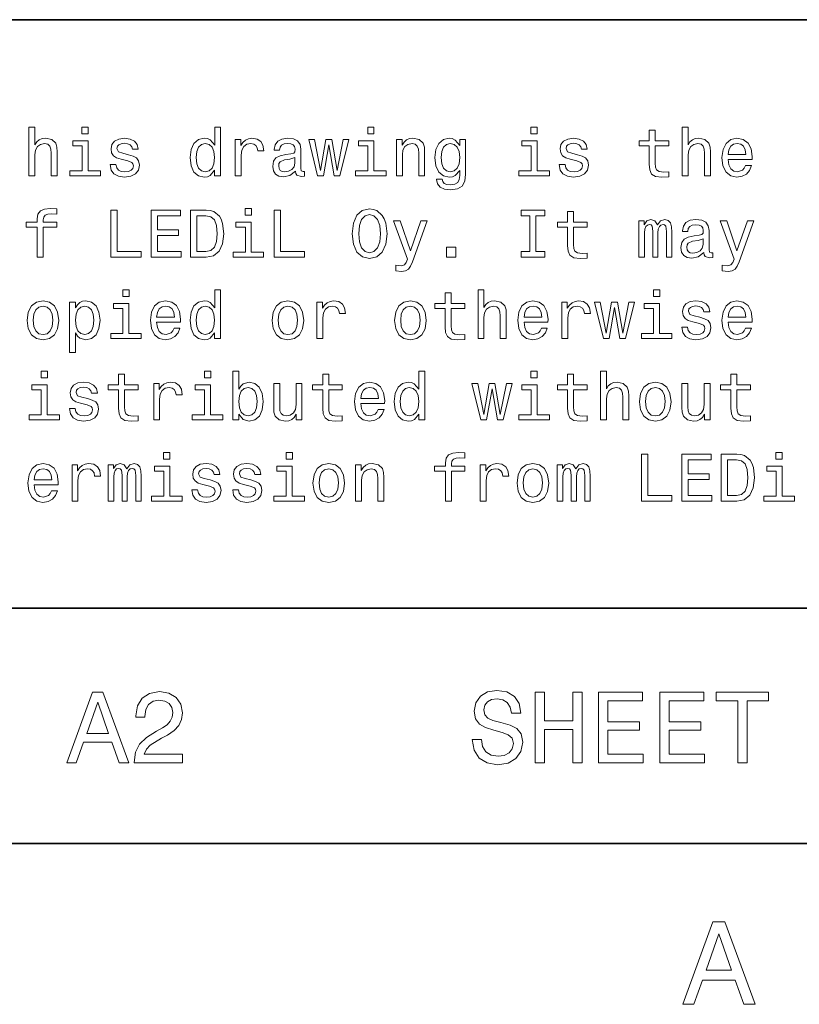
# Model space of a CAD drawing. Extents: x 0 to 594, y 0 to 420.
# Tile 28 of 33: x 527 to 560, y 3 to 45. Entities that reach past the tile are written whole.
import ezdxf

# ---------------------------------------------------------------- set-up
doc = ezdxf.new("R2010")
doc.units = 0

msp = doc.modelspace()

# ---------------------------------------------------------------- linework, layer by layer
at = {"color": 7, "lineweight": 35}
for p, q in [((394, 45), (584, 45)), ((394, 20), (584, 20)), ((10, 10), (584, 10)), ((394, 10), (584, 10))]:
    msp.add_line(p, q, dxfattribs=at)
at = {"color": 7, "lineweight": 13}
for points in [[(527.380371, 38.363113), (527.633972, 38.363113), (527.633972, 39.256485), (527.659912, 39.461098), (527.74353, 39.61095), (527.873169, 39.703171), (528.046082, 39.737755), (528.184448, 39.708935), (528.270874, 39.631126), (528.314087, 39.501442), (528.328552, 39.328529), (528.328552, 38.363113), (528.582153, 38.363113), (528.582153, 39.380405), (528.570618, 39.585014), (528.518738, 39.755043), (528.348694, 39.910664), (528.083557, 39.96542), (527.939453, 39.945248), (527.815552, 39.890491), (527.711792, 39.804035), (527.633972, 39.685879), (527.633972, 40.432278), (527.380371, 40.432278)], [(529.899109, 40.432278), (529.631104, 40.432278), (529.631104, 40.144093), (529.899109, 40.144093)], [(535.270874, 38.602306), (535.270874, 38.363113), (535.524475, 38.363113), (535.524475, 40.432278), (535.273743, 40.432278), (535.273743, 39.674351), (535.080688, 39.893372), (534.962524, 39.945248), (534.827087, 39.96542), (534.582153, 39.907784), (534.391907, 39.746399), (534.268005, 39.487034), (534.224792, 39.138329), (534.268005, 38.789627), (534.391907, 38.527378), (534.582153, 38.363113), (534.827087, 38.308357), (534.962524, 38.328533), (535.083557, 38.380405)], [(542.043213, 40.432278), (541.775208, 40.432278), (541.775208, 40.144093), (542.043213, 40.144093)], [(548.982727, 40.432278), (548.714722, 40.432278), (548.714722, 40.144093), (548.982727, 40.144093)], [(553.74353, 39.642651), (553.74353, 38.867435), (553.760803, 38.616714), (553.841492, 38.443806), (554.002869, 38.342941), (554.276672, 38.308357), (554.576355, 38.322769), (554.576355, 38.541786), (554.357361, 38.524498), (554.158508, 38.54755), (554.05188, 38.619598), (554.005737, 38.740635), (553.997131, 38.910664), (553.997131, 39.642651), (554.576355, 39.642651), (554.576355, 39.858791), (553.997131, 39.858791), (553.997131, 40.311241), (553.74353, 40.311241), (553.74353, 39.858791), (553.305481, 39.858791), (553.305481, 39.642651)], [(555.138306, 38.363113), (555.391907, 38.363113), (555.391907, 39.256485), (555.417847, 39.461098), (555.501465, 39.61095), (555.631104, 39.703171), (555.804016, 39.737755), (555.942383, 39.708935), (556.028809, 39.631126), (556.072021, 39.501442), (556.086426, 39.328529), (556.086426, 38.363113), (556.340027, 38.363113), (556.340027, 39.380405), (556.328552, 39.585014), (556.276672, 39.755043), (556.106628, 39.910664), (555.841492, 39.96542), (555.697388, 39.945248), (555.573486, 39.890491), (555.469727, 39.804035), (555.391907, 39.685879), (555.391907, 40.432278), (555.138306, 40.432278)], [(529.890503, 38.57637), (529.890503, 39.858791), (529.239197, 39.858791), (529.239197, 39.642651), (529.636902, 39.642651), (529.636902, 38.57637), (529.118164, 38.57637), (529.118164, 38.363113), (530.414978, 38.363113), (530.414978, 38.57637)], [(531.608032, 39.265129), (531.363098, 39.322769), (531.18158, 39.38905), (531.121033, 39.524498), (531.138306, 39.619598), (531.198853, 39.688763), (531.296814, 39.731991), (531.438049, 39.749279), (531.573486, 39.731991), (531.680115, 39.680115), (531.749268, 39.602306), (531.778076, 39.498562), (532.02594, 39.498562), (532.02594, 39.504322), (531.982727, 39.691643), (531.864563, 39.838619), (531.680115, 39.930836), (531.438049, 39.96542), (531.193054, 39.930836), (531.014404, 39.835735), (530.902039, 39.694527), (530.867432, 39.51585), (530.893372, 39.342941), (530.97406, 39.221905), (531.106628, 39.135448), (531.299683, 39.074928), (531.582153, 39.005764), (531.755066, 38.93372), (531.801147, 38.876083), (531.81842, 38.789627), (531.79248, 38.682999), (531.723328, 38.602306), (531.610962, 38.550434), (531.46106, 38.533142), (531.302612, 38.550434), (531.187317, 38.61095), (531.109497, 38.708935), (531.07782, 38.844383), (530.832825, 38.844383), (530.873169, 38.613834), (530.991333, 38.446686), (531.17865, 38.345821), (531.438049, 38.308357), (531.708923, 38.345821), (531.907776, 38.446686), (532.028809, 38.60807), (532.072021, 38.818443), (532.040344, 39), (531.950989, 39.12392), (531.804016, 39.204613)], [(536.149841, 38.363113), (536.403442, 38.363113), (536.403442, 39.247841), (536.429382, 39.461098), (536.507202, 39.613834), (536.633972, 39.706055), (536.804016, 39.737755), (536.930847, 39.717579), (537.02594, 39.659943), (537.083557, 39.561962), (537.10376, 39.429398), (537.360229, 39.429398), (537.325623, 39.662827), (537.23053, 39.829971), (537.072021, 39.930836), (536.855896, 39.96542), (536.708923, 39.942364), (536.582153, 39.884727), (536.469727, 39.786743), (536.380371, 39.654179), (536.380371, 39.910664), (536.149841, 39.910664)], [(538.708923, 38.564842), (538.708923, 38.556198), (538.723328, 38.458214), (538.766541, 38.38905), (538.94812, 38.334293), (539.089355, 38.357349), (539.089355, 38.553314), (539.028809, 38.54467), (538.94812, 38.582134), (538.933716, 38.697407), (538.933716, 39.498562), (538.899109, 39.703171), (538.798279, 39.847263), (538.622498, 39.93372), (538.374634, 39.96542), (538.132568, 39.930836), (537.953857, 39.832855), (537.841492, 39.680115), (537.804016, 39.478386), (537.804016, 39.461098), (538.031677, 39.461098), (538.05188, 39.582134), (538.115295, 39.668591), (538.218994, 39.720463), (538.365967, 39.740635), (538.507202, 39.726227), (538.608032, 39.682999), (538.668579, 39.60807), (538.688782, 39.504322), (538.677246, 39.383286), (538.631104, 39.322769), (538.515869, 39.293949), (538.299683, 39.270893), (538.05188, 39.219021), (537.876099, 39.126801), (537.772339, 38.982712), (537.740601, 38.769455), (537.76947, 38.57925), (537.858765, 38.438042), (538.002869, 38.348705), (538.201721, 38.317005), (538.469727, 38.377522)], [(539.890503, 38.363113), (540.121033, 39.677235), (540.351562, 38.363113), (540.593628, 38.363113), (540.97406, 39.910664), (540.729126, 39.910664), (540.472595, 38.596542), (540.244934, 39.910664), (539.994202, 39.910664), (539.766541, 38.596542), (539.510071, 39.910664), (539.268005, 39.910664), (539.648438, 38.363113)], [(542.034546, 38.57637), (542.034546, 39.858791), (541.383301, 39.858791), (541.383301, 39.642651), (541.780945, 39.642651), (541.780945, 38.57637), (541.262268, 38.57637), (541.262268, 38.363113), (542.559082, 38.363113), (542.559082, 38.57637)], [(542.994202, 38.363113), (543.247803, 38.363113), (543.247803, 39.256485), (543.273743, 39.461098), (543.357361, 39.61095), (543.487, 39.703171), (543.659912, 39.737755), (543.798279, 39.708935), (543.884705, 39.631126), (543.927917, 39.501442), (543.942383, 39.328529), (543.942383, 38.363113), (544.195984, 38.363113), (544.195984, 39.380405), (544.184448, 39.585014), (544.132568, 39.755043), (543.962524, 39.910664), (543.697388, 39.96542), (543.550415, 39.945248), (543.426514, 39.890491), (543.319885, 39.798271), (543.236328, 39.674351), (543.236328, 39.910664), (542.994202, 39.910664)], [(545.933716, 38.432278), (545.933716, 39.910664), (545.69165, 39.910664), (545.69165, 39.659943), (545.492798, 39.887608), (545.371765, 39.945248), (545.236328, 39.96542), (544.991333, 39.907784), (544.801147, 39.746399), (544.677246, 39.487034), (544.633972, 39.138329), (544.677246, 38.786743), (544.801147, 38.527378), (544.991333, 38.363113), (545.236328, 38.308357), (545.374634, 38.328533), (545.489929, 38.380405), (545.69165, 38.599426), (545.69165, 38.380405), (545.668579, 38.207493), (545.605164, 38.083576), (545.484131, 38.011528), (545.302612, 37.985592), (545.144104, 38.002884), (545.031677, 38.046112), (544.965393, 38.12104), (544.945251, 38.221905), (544.700256, 38.221905), (544.700256, 38.210377), (544.737732, 38.025936), (544.853027, 37.887608), (545.037476, 37.798271), (545.288208, 37.766571), (545.587891, 37.809799), (545.786743, 37.930836), (545.899109, 38.141212)], [(548.97406, 38.57637), (548.97406, 39.858791), (548.322754, 39.858791), (548.322754, 39.642651), (548.720459, 39.642651), (548.720459, 38.57637), (548.201721, 38.57637), (548.201721, 38.363113), (549.498535, 38.363113), (549.498535, 38.57637)], [(550.69165, 39.265129), (550.446655, 39.322769), (550.265137, 39.38905), (550.20459, 39.524498), (550.221924, 39.619598), (550.28241, 39.688763), (550.380371, 39.731991), (550.521606, 39.749279), (550.657043, 39.731991), (550.763672, 39.680115), (550.832825, 39.602306), (550.861694, 39.498562), (551.109497, 39.498562), (551.109497, 39.504322), (551.066284, 39.691643), (550.94812, 39.838619), (550.763672, 39.930836), (550.521606, 39.96542), (550.276672, 39.930836), (550.097961, 39.835735), (549.985596, 39.694527), (549.950989, 39.51585), (549.976929, 39.342941), (550.057617, 39.221905), (550.190186, 39.135448), (550.383301, 39.074928), (550.66571, 39.005764), (550.838623, 38.93372), (550.884705, 38.876083), (550.902039, 38.789627), (550.876099, 38.682999), (550.806885, 38.602306), (550.694519, 38.550434), (550.544678, 38.533142), (550.386169, 38.550434), (550.270874, 38.61095), (550.193054, 38.708935), (550.161377, 38.844383), (549.916443, 38.844383), (549.956787, 38.613834), (550.074951, 38.446686), (550.262268, 38.345821), (550.521606, 38.308357), (550.79248, 38.345821), (550.991333, 38.446686), (551.112366, 38.60807), (551.15564, 38.818443), (551.123901, 39), (551.034546, 39.12392), (550.887573, 39.204613)], [(557.095093, 39.0634), (558.109497, 39.0634), (558.112366, 39.181557), (558.066284, 39.51297), (557.939453, 39.760807), (557.737732, 39.910664), (557.469727, 39.96542), (557.20752, 39.907784), (557.005737, 39.746399), (556.876099, 39.48415), (556.829956, 39.138329), (556.873169, 38.783863), (557.002869, 38.524498), (557.201721, 38.363113), (557.461121, 38.308357), (557.685852, 38.345821), (557.8703, 38.443806), (558.005737, 38.599426), (558.083557, 38.806919), (557.832825, 38.806919), (557.781006, 38.691643), (557.706055, 38.605186), (557.492798, 38.536022), (557.328552, 38.567726), (557.20459, 38.668591), (557.123901, 38.832855), (557.095093, 39.054756)], [(557.095093, 39.276657), (557.12677, 39.475506), (557.20459, 39.622478), (557.322754, 39.711815), (557.478394, 39.743515), (557.631104, 39.711815), (557.749268, 39.622478), (557.82135, 39.475506), (557.84729, 39.276657)], [(534.8703, 39.737755), (535.037476, 39.697407), (535.164246, 39.585014), (535.239197, 39.397697), (535.268005, 39.138329), (535.239197, 38.876083), (535.164246, 38.688763), (535.037476, 38.573486), (534.8703, 38.536022), (534.711792, 38.573486), (534.590759, 38.688763), (534.510071, 38.878963), (534.484131, 39.138329), (534.510071, 39.394814), (534.590759, 39.582134), (534.711792, 39.697407)], [(544.89624, 39.138329), (544.92218, 39.394814), (545, 39.585014), (545.121033, 39.697407), (545.28241, 39.737755), (545.452454, 39.697407), (545.579224, 39.585014), (545.657043, 39.394814), (545.685852, 39.138329), (545.657043, 38.876083), (545.579224, 38.688763), (545.452454, 38.573486), (545.28241, 38.536022), (545.121033, 38.573486), (545, 38.688763), (544.92218, 38.878963)], [(538.680115, 38.9049), (538.645508, 38.755043), (538.553284, 38.639771), (538.414978, 38.564842), (538.244934, 38.538906), (538.135437, 38.553314), (538.057617, 38.599426), (538.008667, 38.680115), (537.994202, 38.792507), (538.005737, 38.893372), (538.05188, 38.96542), (538.236328, 39.046112), (538.469727, 39.080692), (538.680115, 39.149857)], [(527.731995, 36.187321), (527.731995, 34.907784), (527.985596, 34.907784), (527.985596, 36.187321), (528.561951, 36.187321), (528.561951, 36.403461), (527.985596, 36.403461), (527.985596, 36.498562), (528.005737, 36.613834), (528.072021, 36.691647), (528.184448, 36.737755), (528.345825, 36.755047), (528.561951, 36.743519), (528.561951, 36.96254), (528.288208, 36.976948), (528.040344, 36.951012), (527.867432, 36.873199), (527.763672, 36.737755), (527.731995, 36.54467), (527.731995, 36.403461), (527.268005, 36.403461), (527.268005, 36.187321)], [(530.861694, 34.907784), (532.146973, 34.907784), (532.146973, 35.149857), (531.12677, 35.149857), (531.12677, 36.907784), (530.861694, 36.907784)], [(532.576355, 34.907784), (533.84436, 34.907784), (533.84436, 35.149857), (532.841492, 35.149857), (532.841492, 35.827091), (533.734863, 35.827091), (533.734863, 36.066284), (532.841492, 36.066284), (532.841492, 36.66571), (533.821289, 36.66571), (533.821289, 36.907784), (532.576355, 36.907784)], [(534.913513, 36.907784), (534.247803, 36.907784), (534.247803, 34.907784), (534.913513, 34.907784), (535.227661, 34.971184), (535.46106, 35.164268), (535.605164, 35.47839), (535.657043, 35.907784), (535.610962, 36.345825), (535.553284, 36.518734), (535.472595, 36.657063), (535.239197, 36.844383), (535.086426, 36.890491)], [(536.838623, 36.976948), (536.570618, 36.976948), (536.570618, 36.688763), (536.838623, 36.688763)], [(537.801147, 34.907784), (539.086426, 34.907784), (539.086426, 35.149857), (538.066284, 35.149857), (538.066284, 36.907784), (537.801147, 36.907784)], [(541.115295, 35.907784), (541.167114, 35.458218), (541.317017, 35.126804), (541.550415, 34.922192), (541.855896, 34.853027), (542.158508, 34.922192), (542.394775, 35.126804), (542.541748, 35.458218), (542.596558, 35.907784), (542.541748, 36.354469), (542.478394, 36.536026), (542.394775, 36.685883), (542.158508, 36.890491), (542.014404, 36.942368), (541.855896, 36.96254), (541.547546, 36.890491), (541.314087, 36.688763), (541.167114, 36.357349)], [(548.662842, 35.149857), (548.293945, 35.149857), (548.293945, 34.907784), (549.296814, 34.907784), (549.296814, 35.149857), (548.927979, 35.149857), (548.927979, 36.66571), (549.296814, 36.66571), (549.296814, 36.907784), (548.293945, 36.907784), (548.293945, 36.66571), (548.662842, 36.66571)], [(550.273743, 36.187321), (550.273743, 35.412106), (550.291077, 35.161385), (550.371765, 34.988476), (550.533142, 34.887611), (550.806885, 34.853027), (551.106628, 34.867439), (551.106628, 35.086456), (550.887573, 35.069168), (550.688782, 35.09222), (550.582153, 35.164268), (550.536011, 35.285305), (550.527344, 35.455334), (550.527344, 36.187321), (551.106628, 36.187321), (551.106628, 36.403461), (550.527344, 36.403461), (550.527344, 36.855911), (550.273743, 36.855911), (550.273743, 36.403461), (549.835754, 36.403461), (549.835754, 36.187321)], [(534.893372, 36.668591), (535.112366, 36.625362), (535.262268, 36.492798), (535.351562, 36.256485), (535.380371, 35.907784), (535.348694, 35.570606), (535.259338, 35.334297), (535.106628, 35.193085), (534.893372, 35.146976), (534.515869, 35.146976), (534.515869, 36.668591)], [(536.829956, 35.12104), (536.829956, 36.403461), (536.17865, 36.403461), (536.17865, 36.187321), (536.576355, 36.187321), (536.576355, 35.12104), (536.057617, 35.12104), (536.057617, 34.907784), (537.354431, 34.907784), (537.354431, 35.12104)], [(541.391907, 35.907784), (541.423645, 36.256485), (541.518738, 36.51297), (541.66571, 36.668591), (541.855896, 36.723347), (542.043213, 36.668591), (542.190186, 36.51009), (542.285278, 36.253605), (542.319885, 35.907784), (542.285278, 35.559082), (542.190186, 35.302597), (542.043213, 35.146976), (541.855896, 35.095104), (541.66571, 35.146976), (541.518738, 35.302597), (541.423645, 35.556198)], [(544.034546, 36.455334), (543.590759, 35.181561), (543.15564, 36.455334), (542.878967, 36.455334), (543.466858, 34.821327), (543.414978, 34.677235), (543.33429, 34.579254), (543.198853, 34.547554), (542.965393, 34.57637), (542.965393, 34.331413), (543.210388, 34.308361), (543.386169, 34.331413), (543.510071, 34.403461), (543.599426, 34.527382), (543.677246, 34.708935), (544.305481, 36.455334)], [(553.302612, 34.907784), (553.536011, 34.907784), (553.536011, 35.942368), (553.550415, 36.097984), (553.593628, 36.210377), (553.659912, 36.276661), (553.746399, 36.302597), (553.815552, 36.279541), (553.861694, 36.221905), (553.884705, 36.12392), (553.893372, 35.99424), (553.893372, 34.907784), (554.112366, 34.907784), (554.112366, 35.942368), (554.12677, 36.095104), (554.170044, 36.207497), (554.239197, 36.276661), (554.325623, 36.302597), (554.394836, 36.279541), (554.440918, 36.221905), (554.469727, 35.99424), (554.469727, 34.907784), (554.703186, 34.907784), (554.703186, 35.976948), (554.688782, 36.198849), (554.642639, 36.368877), (554.550415, 36.472626), (554.400574, 36.51009), (554.224792, 36.452454), (554.089355, 36.285305), (553.982727, 36.44957), (553.804016, 36.51009), (553.639771, 36.452454), (553.527344, 36.291069), (553.527344, 36.455334), (553.302612, 36.455334)], [(556.057617, 35.109512), (556.057617, 35.100868), (556.072021, 35.002884), (556.115295, 34.93372), (556.296814, 34.878963), (556.438049, 34.90202), (556.438049, 35.097984), (556.377502, 35.08934), (556.296814, 35.126804), (556.28241, 35.242077), (556.28241, 36.043232), (556.247864, 36.247841), (556.146973, 36.391933), (555.971191, 36.47839), (555.723328, 36.51009), (555.481262, 36.475506), (555.302612, 36.377525), (555.190186, 36.224785), (555.15271, 36.023056), (555.15271, 36.005768), (555.380371, 36.005768), (555.400574, 36.126804), (555.463989, 36.213261), (555.567749, 36.265133), (555.714722, 36.285305), (555.855896, 36.270897), (555.956787, 36.227669), (556.017273, 36.15274), (556.037476, 36.048992), (556.02594, 35.927956), (555.979797, 35.867439), (555.864563, 35.838619), (555.648438, 35.815563), (555.400574, 35.763691), (555.224792, 35.671471), (555.121033, 35.527382), (555.089355, 35.314125), (555.118164, 35.12392), (555.20752, 34.982712), (555.351562, 34.893375), (555.550415, 34.861675), (555.81842, 34.922192)], [(557.913513, 36.455334), (557.469727, 35.181561), (557.034607, 36.455334), (556.757935, 36.455334), (557.345825, 34.821327), (557.293945, 34.677235), (557.213257, 34.579254), (557.07782, 34.547554), (556.84436, 34.57637), (556.84436, 34.331413), (557.089355, 34.308361), (557.265137, 34.331413), (557.389038, 34.403461), (557.478394, 34.527382), (557.556213, 34.708935), (558.184448, 36.455334)], [(556.028809, 35.44957), (555.994263, 35.299713), (555.902039, 35.184441), (555.763672, 35.109512), (555.593628, 35.083576), (555.484131, 35.097984), (555.406311, 35.144096), (555.357361, 35.224785), (555.342957, 35.337177), (555.354492, 35.438042), (555.400574, 35.51009), (555.585022, 35.590782), (555.81842, 35.625362), (556.028809, 35.694527)], [(545.12677, 34.907784), (545.524475, 34.907784), (545.524475, 35.337177), (545.12677, 35.337177)], [(531.633972, 33.521614), (531.365967, 33.521614), (531.365967, 33.233429), (531.633972, 33.233429)], [(535.270874, 31.691643), (535.270874, 31.45245), (535.524475, 31.45245), (535.524475, 33.521614), (535.273743, 33.521614), (535.273743, 32.763687), (535.080688, 32.982708), (534.962524, 33.034584), (534.827087, 33.054756), (534.582153, 32.99712), (534.391907, 32.835735), (534.268005, 32.57637), (534.224792, 32.227665), (534.268005, 31.878963), (534.391907, 31.616714), (534.582153, 31.45245), (534.827087, 31.397696), (534.962524, 31.417868), (535.083557, 31.46974)], [(546.463989, 31.45245), (546.71759, 31.45245), (546.71759, 32.345821), (546.74353, 32.550434), (546.827087, 32.700287), (546.956787, 32.792507), (547.1297, 32.827091), (547.268005, 32.798271), (547.354431, 32.720463), (547.397705, 32.590778), (547.412109, 32.41787), (547.412109, 31.45245), (547.66571, 31.45245), (547.66571, 32.469742), (547.654175, 32.674351), (547.602295, 32.844379), (547.432251, 33), (547.167114, 33.054756), (547.023071, 33.034584), (546.899109, 32.979828), (546.79541, 32.893372), (546.71759, 32.775215), (546.71759, 33.521614), (546.463989, 33.521614)], [(554.187317, 33.521614), (553.919312, 33.521614), (553.919312, 33.233429), (554.187317, 33.233429)], [(527.305481, 32.224785), (527.351562, 31.873199), (527.484131, 31.613832), (527.694519, 31.45245), (527.976929, 31.397696), (528.25647, 31.45245), (528.466858, 31.61095), (528.599426, 31.870317), (528.648438, 32.224785), (528.599426, 32.57637), (528.466858, 32.838615), (528.25647, 32.99712), (527.976929, 33.054756), (527.694519, 32.99712), (527.484131, 32.835735), (527.351562, 32.57637)], [(529.354431, 32.760807), (529.354431, 33), (529.10083, 33), (529.10083, 30.853025), (529.354431, 30.853025), (529.354431, 31.688761), (529.443787, 31.553314), (529.544678, 31.463978), (529.798279, 31.397696), (530.040344, 31.45245), (530.23053, 31.616714), (530.354431, 31.876081), (530.400574, 32.227665), (530.354431, 32.57637), (530.23053, 32.835735), (530.040344, 32.99712), (529.798279, 33.054756), (529.659912, 33.037464), (529.541809, 32.982708), (529.440918, 32.890491)], [(532.806885, 32.152737), (533.821289, 32.152737), (533.824219, 32.270893), (533.778076, 32.602306), (533.651306, 32.850143), (533.449585, 33), (533.18158, 33.054756), (532.919312, 32.99712), (532.71759, 32.835735), (532.587891, 32.573486), (532.541809, 32.227665), (532.585022, 31.873199), (532.714722, 31.613832), (532.913513, 31.45245), (533.172913, 31.397696), (533.397705, 31.43516), (533.582153, 31.533142), (533.71759, 31.688761), (533.79541, 31.896254), (533.544678, 31.896254), (533.492798, 31.780979), (533.417847, 31.694525), (533.20459, 31.62536), (533.040344, 31.657061), (532.916443, 31.757925), (532.835754, 31.92219), (532.806885, 32.144093)], [(537.714722, 32.224785), (537.760803, 31.873199), (537.893372, 31.613832), (538.10376, 31.45245), (538.386169, 31.397696), (538.66571, 31.45245), (538.876099, 31.61095), (539.008667, 31.870317), (539.057617, 32.224785), (539.008667, 32.57637), (538.876099, 32.838615), (538.66571, 32.99712), (538.386169, 33.054756), (538.10376, 32.99712), (537.893372, 32.835735), (537.760803, 32.57637)], [(539.619568, 31.45245), (539.873169, 31.45245), (539.873169, 32.337177), (539.899109, 32.550434), (539.976929, 32.703171), (540.10376, 32.795391), (540.273743, 32.827091), (540.400574, 32.806915), (540.495667, 32.749279), (540.553284, 32.651299), (540.573486, 32.518734), (540.829956, 32.518734), (540.79541, 32.752163), (540.700256, 32.919308), (540.541809, 33.020172), (540.325623, 33.054756), (540.17865, 33.0317), (540.05188, 32.974064), (539.939453, 32.87608), (539.850159, 32.743515), (539.850159, 33), (539.619568, 33)], [(542.919312, 32.224785), (542.965393, 31.873199), (543.097961, 31.613832), (543.30835, 31.45245), (543.590759, 31.397696), (543.8703, 31.45245), (544.080688, 31.61095), (544.213257, 31.870317), (544.262268, 32.224785), (544.213257, 32.57637), (544.080688, 32.838615), (543.8703, 32.99712), (543.590759, 33.054756), (543.30835, 32.99712), (543.097961, 32.835735), (542.965393, 32.57637)], [(545.069153, 32.731987), (545.069153, 31.956772), (545.086426, 31.706053), (545.167114, 31.533142), (545.328552, 31.432278), (545.602295, 31.397696), (545.902039, 31.412104), (545.902039, 31.631124), (545.682983, 31.613832), (545.484131, 31.636889), (545.377502, 31.708935), (545.331421, 31.829971), (545.322754, 32), (545.322754, 32.731987), (545.902039, 32.731987), (545.902039, 32.948128), (545.322754, 32.948128), (545.322754, 33.400578), (545.069153, 33.400578), (545.069153, 32.948128), (544.631104, 32.948128), (544.631104, 32.731987)], [(548.420715, 32.152737), (549.435181, 32.152737), (549.438049, 32.270893), (549.391907, 32.602306), (549.265137, 32.850143), (549.063416, 33), (548.79541, 33.054756), (548.533142, 32.99712), (548.331421, 32.835735), (548.201721, 32.573486), (548.15564, 32.227665), (548.198853, 31.873199), (548.328552, 31.613832), (548.527344, 31.45245), (548.786743, 31.397696), (549.011536, 31.43516), (549.195984, 31.533142), (549.331421, 31.688761), (549.409241, 31.896254), (549.158508, 31.896254), (549.106628, 31.780979), (549.031677, 31.694525), (548.81842, 31.62536), (548.654175, 31.657061), (548.530273, 31.757925), (548.449585, 31.92219), (548.420715, 32.144093)], [(550.028809, 31.45245), (550.28241, 31.45245), (550.28241, 32.337177), (550.30835, 32.550434), (550.386169, 32.703171), (550.512939, 32.795391), (550.682983, 32.827091), (550.809814, 32.806915), (550.904907, 32.749279), (550.962524, 32.651299), (550.982727, 32.518734), (551.239197, 32.518734), (551.20459, 32.752163), (551.109497, 32.919308), (550.950989, 33.020172), (550.734863, 33.054756), (550.587891, 33.0317), (550.46106, 32.974064), (550.348694, 32.87608), (550.259338, 32.743515), (550.259338, 33), (550.028809, 33)], [(555.89624, 32.354465), (555.651306, 32.412106), (555.469727, 32.478386), (555.409241, 32.613834), (555.426514, 32.708935), (555.487, 32.778099), (555.585022, 32.821327), (555.726196, 32.838615), (555.861694, 32.821327), (555.968323, 32.769451), (556.037476, 32.691643), (556.066284, 32.587898), (556.314087, 32.587898), (556.314087, 32.593658), (556.270874, 32.780979), (556.15271, 32.927956), (555.968323, 33.020172), (555.726196, 33.054756), (555.481262, 33.020172), (555.302612, 32.925072), (555.190186, 32.783863), (555.15564, 32.605186), (555.18158, 32.432278), (555.262268, 32.311241), (555.394836, 32.224785), (555.587891, 32.164265), (555.8703, 32.0951), (556.043213, 32.023056), (556.089355, 31.965418), (556.106628, 31.878963), (556.080688, 31.772335), (556.011536, 31.691643), (555.899109, 31.639771), (555.749268, 31.622478), (555.590759, 31.639771), (555.475525, 31.700289), (555.397705, 31.798271), (555.365967, 31.933718), (555.121033, 31.933718), (555.161377, 31.703171), (555.279541, 31.536024), (555.466858, 31.43516), (555.726196, 31.397696), (555.997131, 31.43516), (556.195984, 31.536024), (556.317017, 31.697407), (556.360229, 31.907782), (556.328552, 32.089336), (556.239197, 32.213257), (556.092224, 32.293949)], [(557.095093, 32.152737), (558.109497, 32.152737), (558.112366, 32.270893), (558.066284, 32.602306), (557.939453, 32.850143), (557.737732, 33), (557.469727, 33.054756), (557.20752, 32.99712), (557.005737, 32.835735), (556.876099, 32.573486), (556.829956, 32.227665), (556.873169, 31.873199), (557.002869, 31.613832), (557.201721, 31.45245), (557.461121, 31.397696), (557.685852, 31.43516), (557.8703, 31.533142), (558.005737, 31.688761), (558.083557, 31.896254), (557.832825, 31.896254), (557.781006, 31.780979), (557.706055, 31.694525), (557.492798, 31.62536), (557.328552, 31.657061), (557.20459, 31.757925), (557.123901, 31.92219), (557.095093, 32.144093)], [(527.564819, 32.227665), (527.590759, 32.48703), (527.671448, 32.674351), (527.801147, 32.789627), (527.976929, 32.829971), (528.149841, 32.789627), (528.279541, 32.677235), (528.360229, 32.48703), (528.389038, 32.227665), (528.360229, 31.965418), (528.279541, 31.775217), (528.149841, 31.659943), (527.976929, 31.622478), (527.801147, 31.659943), (527.671448, 31.775217), (527.590759, 31.965418)], [(529.755066, 31.62536), (529.585022, 31.662825), (529.46106, 31.778099), (529.383301, 31.965418), (529.357361, 32.227665), (529.383301, 32.48703), (529.46106, 32.674351), (529.585022, 32.786743), (529.755066, 32.827091), (529.910645, 32.786743), (530.034546, 32.671471), (530.112366, 32.48415), (530.141174, 32.227665), (530.112366, 31.9683), (530.034546, 31.778099), (529.910645, 31.662825)], [(531.625366, 31.665707), (531.625366, 32.948128), (530.97406, 32.948128), (530.97406, 32.731987), (531.371765, 32.731987), (531.371765, 31.665707), (530.853027, 31.665707), (530.853027, 31.45245), (532.149841, 31.45245), (532.149841, 31.665707)], [(532.806885, 32.365993), (532.838623, 32.564842), (532.916443, 32.711815), (533.034546, 32.801151), (533.190186, 32.832851), (533.342957, 32.801151), (533.46106, 32.711815), (533.533142, 32.564842), (533.559082, 32.365993)], [(534.8703, 32.827091), (535.037476, 32.786743), (535.164246, 32.674351), (535.239197, 32.48703), (535.268005, 32.227665), (535.239197, 31.965418), (535.164246, 31.778099), (535.037476, 31.662825), (534.8703, 31.62536), (534.711792, 31.662825), (534.590759, 31.778099), (534.510071, 31.9683), (534.484131, 32.227665), (534.510071, 32.48415), (534.590759, 32.671471), (534.711792, 32.786743)], [(537.97406, 32.227665), (538, 32.48703), (538.080688, 32.674351), (538.210388, 32.789627), (538.386169, 32.829971), (538.559082, 32.789627), (538.688782, 32.677235), (538.76947, 32.48703), (538.798279, 32.227665), (538.76947, 31.965418), (538.688782, 31.775217), (538.559082, 31.659943), (538.386169, 31.622478), (538.210388, 31.659943), (538.080688, 31.775217), (538, 31.965418)], [(543.17865, 32.227665), (543.20459, 32.48703), (543.285278, 32.674351), (543.414978, 32.789627), (543.590759, 32.829971), (543.763672, 32.789627), (543.893372, 32.677235), (543.97406, 32.48703), (544.002869, 32.227665), (543.97406, 31.965418), (543.893372, 31.775217), (543.763672, 31.659943), (543.590759, 31.622478), (543.414978, 31.659943), (543.285278, 31.775217), (543.20459, 31.965418)], [(548.420715, 32.365993), (548.452454, 32.564842), (548.530273, 32.711815), (548.648438, 32.801151), (548.804016, 32.832851), (548.956787, 32.801151), (549.074951, 32.711815), (549.146973, 32.564842), (549.172913, 32.365993)], [(552.034607, 31.45245), (552.265137, 32.766571), (552.495667, 31.45245), (552.737732, 31.45245), (553.118164, 33), (552.873169, 33), (552.616699, 31.685879), (552.389038, 33), (552.138306, 33), (551.910645, 31.685879), (551.654175, 33), (551.412109, 33), (551.79248, 31.45245)], [(554.17865, 31.665707), (554.17865, 32.948128), (553.527344, 32.948128), (553.527344, 32.731987), (553.925049, 32.731987), (553.925049, 31.665707), (553.406311, 31.665707), (553.406311, 31.45245), (554.703186, 31.45245), (554.703186, 31.665707)], [(557.095093, 32.365993), (557.12677, 32.564842), (557.20459, 32.711815), (557.322754, 32.801151), (557.478394, 32.832851), (557.631104, 32.801151), (557.749268, 32.711815), (557.82135, 32.564842), (557.84729, 32.365993)], [(528.164246, 30.066284), (527.89624, 30.066284), (527.89624, 29.778099), (528.164246, 29.778099)], [(531.190186, 29.276659), (531.190186, 28.501442), (531.207458, 28.250723), (531.288208, 28.077812), (531.449585, 27.976948), (531.723328, 27.942366), (532.023071, 27.956774), (532.023071, 28.175795), (531.804016, 28.158503), (531.605164, 28.181559), (531.498535, 28.253605), (531.452454, 28.374641), (531.443787, 28.54467), (531.443787, 29.276659), (532.023071, 29.276659), (532.023071, 29.492798), (531.443787, 29.492798), (531.443787, 29.945248), (531.190186, 29.945248), (531.190186, 29.492798), (530.752136, 29.492798), (530.752136, 29.276659)], [(535.10376, 30.066284), (534.835754, 30.066284), (534.835754, 29.778099), (535.10376, 29.778099)], [(536.293945, 28.236313), (536.481262, 28.01441), (536.737732, 27.942366), (536.979797, 27.99712), (537.172913, 28.161385), (537.293945, 28.423634), (537.340027, 28.772335), (537.293945, 29.121038), (537.170044, 29.380405), (536.979797, 29.541788), (536.737732, 29.599426), (536.484131, 29.524498), (536.380371, 29.432278), (536.293945, 29.308359), (536.293945, 30.066284), (536.040344, 30.066284), (536.040344, 27.99712), (536.293945, 27.99712)], [(539.864563, 29.276659), (539.864563, 28.501442), (539.881836, 28.250723), (539.962524, 28.077812), (540.123901, 27.976948), (540.397705, 27.942366), (540.697388, 27.956774), (540.697388, 28.175795), (540.478394, 28.158503), (540.279541, 28.181559), (540.172913, 28.253605), (540.12677, 28.374641), (540.118164, 28.54467), (540.118164, 29.276659), (540.697388, 29.276659), (540.697388, 29.492798), (540.118164, 29.492798), (540.118164, 29.945248), (539.864563, 29.945248), (539.864563, 29.492798), (539.426514, 29.492798), (539.426514, 29.276659)], [(543.945251, 28.236313), (543.945251, 27.99712), (544.198853, 27.99712), (544.198853, 30.066284), (543.94812, 30.066284), (543.94812, 29.308359), (543.755005, 29.52738), (543.636902, 29.579252), (543.501404, 29.599426), (543.25647, 29.541788), (543.066284, 29.380405), (542.942383, 29.121038), (542.899109, 28.772335), (542.942383, 28.423634), (543.066284, 28.161385), (543.25647, 27.99712), (543.501404, 27.942366), (543.636902, 27.962538), (543.757935, 28.01441)], [(548.982727, 30.066284), (548.714722, 30.066284), (548.714722, 29.778099), (548.982727, 29.778099)], [(550.273743, 29.276659), (550.273743, 28.501442), (550.291077, 28.250723), (550.371765, 28.077812), (550.533142, 27.976948), (550.806885, 27.942366), (551.106628, 27.956774), (551.106628, 28.175795), (550.887573, 28.158503), (550.688782, 28.181559), (550.582153, 28.253605), (550.536011, 28.374641), (550.527344, 28.54467), (550.527344, 29.276659), (551.106628, 29.276659), (551.106628, 29.492798), (550.527344, 29.492798), (550.527344, 29.945248), (550.273743, 29.945248), (550.273743, 29.492798), (549.835754, 29.492798), (549.835754, 29.276659)], [(551.668579, 27.99712), (551.92218, 27.99712), (551.92218, 28.890491), (551.94812, 29.095102), (552.031677, 29.244959), (552.161377, 29.337177), (552.33429, 29.371759), (552.472595, 29.342941), (552.559082, 29.265131), (552.602295, 29.135448), (552.616699, 28.962538), (552.616699, 27.99712), (552.8703, 27.99712), (552.8703, 29.014412), (552.858765, 29.219023), (552.806885, 29.389051), (552.636902, 29.54467), (552.371765, 29.599426), (552.227661, 29.579252), (552.10376, 29.524498), (552, 29.438042), (551.92218, 29.319887), (551.92218, 30.066284), (551.668579, 30.066284)], [(557.213257, 29.276659), (557.213257, 28.501442), (557.23053, 28.250723), (557.311218, 28.077812), (557.472595, 27.976948), (557.746399, 27.942366), (558.046082, 27.956774), (558.046082, 28.175795), (557.827087, 28.158503), (557.628235, 28.181559), (557.521606, 28.253605), (557.475525, 28.374641), (557.466858, 28.54467), (557.466858, 29.276659), (558.046082, 29.276659), (558.046082, 29.492798), (557.466858, 29.492798), (557.466858, 29.945248), (557.213257, 29.945248), (557.213257, 29.492798), (556.775208, 29.492798), (556.775208, 29.276659)], [(528.15564, 28.210377), (528.15564, 29.492798), (527.504333, 29.492798), (527.504333, 29.276659), (527.902039, 29.276659), (527.902039, 28.210377), (527.383301, 28.210377), (527.383301, 27.99712), (528.680115, 27.99712), (528.680115, 28.210377)], [(529.873169, 28.899137), (529.628235, 28.956774), (529.446655, 29.023056), (529.386169, 29.158503), (529.403442, 29.253605), (529.463989, 29.322769), (529.561951, 29.365995), (529.703186, 29.383287), (529.838623, 29.365995), (529.945251, 29.314123), (530.014404, 29.236313), (530.043213, 29.132566), (530.291077, 29.132566), (530.291077, 29.13833), (530.247803, 29.325649), (530.1297, 29.472624), (529.945251, 29.564842), (529.703186, 29.599426), (529.458191, 29.564842), (529.279541, 29.469742), (529.167114, 29.328531), (529.132568, 29.149858), (529.158508, 28.976948), (529.239197, 28.855909), (529.371765, 28.769455), (529.564819, 28.708935), (529.847229, 28.639771), (530.020142, 28.567724), (530.066284, 28.510088), (530.083557, 28.423634), (530.057617, 28.317005), (529.988464, 28.236313), (529.876099, 28.184441), (529.726196, 28.167149), (529.567688, 28.184441), (529.452454, 28.244959), (529.374634, 28.342941), (529.342957, 28.478388), (529.097961, 28.478388), (529.138306, 28.247841), (529.25647, 28.080694), (529.443787, 27.97983), (529.703186, 27.942366), (529.97406, 27.97983), (530.172913, 28.080694), (530.293945, 28.242077), (530.337158, 28.452452), (530.305481, 28.634008), (530.216125, 28.757927), (530.069153, 28.838619)], [(532.680115, 27.99712), (532.933716, 27.99712), (532.933716, 28.881845), (532.959656, 29.095102), (533.037476, 29.247841), (533.164246, 29.340059), (533.33429, 29.371759), (533.46106, 29.351587), (533.556213, 29.293949), (533.613831, 29.195967), (533.633972, 29.063402), (533.890503, 29.063402), (533.855896, 29.296831), (533.760803, 29.463978), (533.602295, 29.564842), (533.386169, 29.599426), (533.239197, 29.57637), (533.112366, 29.518734), (533, 29.420752), (532.910645, 29.288187), (532.910645, 29.54467), (532.680115, 29.54467)], [(535.095093, 28.210377), (535.095093, 29.492798), (534.443787, 29.492798), (534.443787, 29.276659), (534.841492, 29.276659), (534.841492, 28.210377), (534.322754, 28.210377), (534.322754, 27.99712), (535.619568, 27.99712), (535.619568, 28.210377)], [(537.080688, 28.772335), (537.05188, 28.51297), (536.97406, 28.322769), (536.850159, 28.207495), (536.694519, 28.170031), (536.524475, 28.207495), (536.400574, 28.322769), (536.322754, 28.510088), (536.296814, 28.772335), (536.322754, 29.031702), (536.400574, 29.219023), (536.524475, 29.331413), (536.694519, 29.371759), (536.850159, 29.331413), (536.97406, 29.216141), (537.05188, 29.02882)], [(538.982727, 29.54467), (538.729126, 29.54467), (538.729126, 28.651299), (538.700256, 28.443806), (538.616699, 28.293949), (538.487, 28.201731), (538.317017, 28.172913), (538.18158, 28.195967), (538.095093, 28.265131), (538.046082, 28.383287), (538.034546, 28.550434), (538.034546, 29.54467), (537.780945, 29.54467), (537.780945, 28.52738), (537.789612, 28.322769), (537.84436, 28.152739), (538.011536, 27.99712), (538.279541, 27.942366), (538.423645, 27.962538), (538.547546, 28.01441), (538.654175, 28.103748), (538.740601, 28.233431), (538.740601, 27.99712), (538.982727, 27.99712)], [(541.481262, 28.697409), (542.495667, 28.697409), (542.498535, 28.815563), (542.452454, 29.146976), (542.325623, 29.394814), (542.123901, 29.54467), (541.855896, 29.599426), (541.593628, 29.541788), (541.391907, 29.380405), (541.262268, 29.118156), (541.216125, 28.772335), (541.259338, 28.41787), (541.389038, 28.158503), (541.587891, 27.99712), (541.847229, 27.942366), (542.072021, 27.97983), (542.25647, 28.077812), (542.391907, 28.233431), (542.469727, 28.440924), (542.218994, 28.440924), (542.167114, 28.325649), (542.092224, 28.239195), (541.878967, 28.170031), (541.714661, 28.201731), (541.590759, 28.302595), (541.510071, 28.46686), (541.481262, 28.688763)], [(541.481262, 28.910664), (541.512939, 29.109512), (541.590759, 29.256485), (541.708923, 29.345823), (541.864563, 29.377523), (542.017273, 29.345823), (542.135437, 29.256485), (542.207458, 29.109512), (542.233398, 28.910664)], [(543.544678, 29.371759), (543.711792, 29.331413), (543.838623, 29.219023), (543.913513, 29.031702), (543.942383, 28.772335), (543.913513, 28.510088), (543.838623, 28.322769), (543.711792, 28.207495), (543.544678, 28.170031), (543.386169, 28.207495), (543.265137, 28.322769), (543.184448, 28.51297), (543.158508, 28.772335), (543.184448, 29.02882), (543.265137, 29.216141), (543.386169, 29.331413)], [(546.829956, 27.99712), (547.060486, 29.311241), (547.291077, 27.99712), (547.533142, 27.99712), (547.913513, 29.54467), (547.668579, 29.54467), (547.412109, 28.230549), (547.184448, 29.54467), (546.933716, 29.54467), (546.706055, 28.230549), (546.449585, 29.54467), (546.207458, 29.54467), (546.587891, 27.99712)], [(548.97406, 28.210377), (548.97406, 29.492798), (548.322754, 29.492798), (548.322754, 29.276659), (548.720459, 29.276659), (548.720459, 28.210377), (548.201721, 28.210377), (548.201721, 27.99712), (549.498535, 27.99712), (549.498535, 28.210377)], [(553.328552, 28.769455), (553.374634, 28.41787), (553.507202, 28.158503), (553.71759, 27.99712), (554, 27.942366), (554.279541, 27.99712), (554.489929, 28.155621), (554.622498, 28.414988), (554.671448, 28.769455), (554.622498, 29.121038), (554.489929, 29.383287), (554.279541, 29.541788), (554, 29.599426), (553.71759, 29.541788), (553.507202, 29.380405), (553.374634, 29.121038)], [(553.587891, 28.772335), (553.613831, 29.031702), (553.694519, 29.219023), (553.824219, 29.334295), (554, 29.374641), (554.172913, 29.334295), (554.302612, 29.221903), (554.383301, 29.031702), (554.412109, 28.772335), (554.383301, 28.510088), (554.302612, 28.319887), (554.172913, 28.204613), (554, 28.167149), (553.824219, 28.204613), (553.694519, 28.319887), (553.613831, 28.510088)], [(556.331421, 29.54467), (556.07782, 29.54467), (556.07782, 28.651299), (556.049011, 28.443806), (555.965393, 28.293949), (555.835754, 28.201731), (555.66571, 28.172913), (555.530273, 28.195967), (555.443787, 28.265131), (555.394836, 28.383287), (555.383301, 28.550434), (555.383301, 29.54467), (555.1297, 29.54467), (555.1297, 28.52738), (555.138306, 28.322769), (555.193054, 28.152739), (555.360229, 27.99712), (555.628235, 27.942366), (555.772339, 27.962538), (555.89624, 28.01441), (556.002869, 28.103748), (556.089355, 28.233431), (556.089355, 27.99712), (556.331421, 27.99712)], [(533.368896, 26.610952), (533.10083, 26.610952), (533.10083, 26.322767), (533.368896, 26.322767)], [(538.573486, 26.610952), (538.305481, 26.610952), (538.305481, 26.322767), (538.573486, 26.322767)], [(545.080688, 25.821327), (545.080688, 24.541788), (545.33429, 24.541788), (545.33429, 25.821327), (545.910645, 25.821327), (545.910645, 26.037466), (545.33429, 26.037466), (545.33429, 26.132566), (545.354431, 26.247841), (545.420715, 26.325649), (545.533142, 26.371759), (545.694519, 26.38905), (545.910645, 26.377523), (545.910645, 26.596542), (545.636902, 26.610952), (545.389038, 26.585016), (545.216125, 26.507206), (545.112366, 26.371759), (545.080688, 26.178677), (545.080688, 26.037466), (544.616699, 26.037466), (544.616699, 25.821327)], [(553.414978, 24.541788), (554.700256, 24.541788), (554.700256, 24.783863), (553.680115, 24.783863), (553.680115, 26.541788), (553.414978, 26.541788)], [(555.1297, 24.541788), (556.397705, 24.541788), (556.397705, 24.783863), (555.394836, 24.783863), (555.394836, 25.461096), (556.288208, 25.461096), (556.288208, 25.700289), (555.394836, 25.700289), (555.394836, 26.299713), (556.374634, 26.299713), (556.374634, 26.541788), (555.1297, 26.541788)], [(557.466858, 26.541788), (556.801147, 26.541788), (556.801147, 24.541788), (557.466858, 24.541788), (557.781006, 24.605188), (558.014404, 24.798273), (558.158508, 25.112392), (558.210388, 25.541788), (558.164246, 25.979828), (558.106628, 26.152739), (558.02594, 26.291067), (557.79248, 26.478388), (557.639771, 26.524498)], [(559.391907, 26.610952), (559.123901, 26.610952), (559.123901, 26.322767), (559.391907, 26.322767)], [(527.602295, 25.242077), (528.616699, 25.242077), (528.619568, 25.360231), (528.573486, 25.691645), (528.446655, 25.939482), (528.244934, 26.089338), (527.976929, 26.144093), (527.714722, 26.086456), (527.512939, 25.925074), (527.383301, 25.662827), (527.337158, 25.317005), (527.380371, 24.962538), (527.510071, 24.703171), (527.708923, 24.541788), (527.968323, 24.487034), (528.193054, 24.524498), (528.377502, 24.62248), (528.512939, 24.778099), (528.590759, 24.985592), (528.340027, 24.985592), (528.288208, 24.870317), (528.213257, 24.783863), (528, 24.714699), (527.835754, 24.746399), (527.711792, 24.847263), (527.631104, 25.011528), (527.602295, 25.233431)], [(529.210388, 24.541788), (529.463989, 24.541788), (529.463989, 25.426514), (529.489929, 25.639771), (529.567688, 25.792509), (529.694519, 25.884727), (529.864563, 25.916428), (529.991333, 25.896255), (530.086426, 25.838617), (530.144104, 25.740635), (530.164246, 25.60807), (530.420715, 25.60807), (530.386169, 25.841499), (530.291077, 26.008646), (530.132568, 26.109512), (529.916443, 26.144093), (529.76947, 26.121038), (529.642639, 26.063402), (529.530273, 25.96542), (529.440918, 25.832855), (529.440918, 26.089338), (529.210388, 26.089338)], [(530.749268, 24.541788), (530.982727, 24.541788), (530.982727, 25.57637), (530.997131, 25.731989), (531.040344, 25.844381), (531.106628, 25.910664), (531.193054, 25.9366), (531.262268, 25.913546), (531.30835, 25.855909), (531.331421, 25.757927), (531.340027, 25.628242), (531.340027, 24.541788), (531.559082, 24.541788), (531.559082, 25.57637), (531.573486, 25.729109), (531.616699, 25.841499), (531.685852, 25.910664), (531.772339, 25.9366), (531.841492, 25.913546), (531.887573, 25.855909), (531.916443, 25.628242), (531.916443, 24.541788), (532.149841, 24.541788), (532.149841, 25.610952), (532.135437, 25.832855), (532.089355, 26.002884), (531.997131, 26.10663), (531.847229, 26.144093), (531.671448, 26.086456), (531.536011, 25.91931), (531.429382, 26.083574), (531.250732, 26.144093), (531.086426, 26.086456), (530.97406, 25.925074), (530.97406, 26.089338), (530.749268, 26.089338)], [(533.360229, 24.755045), (533.360229, 26.037466), (532.708923, 26.037466), (532.708923, 25.821327), (533.106628, 25.821327), (533.106628, 24.755045), (532.587891, 24.755045), (532.587891, 24.541788), (533.884705, 24.541788), (533.884705, 24.755045)], [(535.07782, 25.443806), (534.832825, 25.501442), (534.651306, 25.567724), (534.590759, 25.703171), (534.608093, 25.798273), (534.668579, 25.867437), (534.766541, 25.910664), (534.907776, 25.927956), (535.043213, 25.910664), (535.149841, 25.858791), (535.218994, 25.780981), (535.247803, 25.677235), (535.495667, 25.677235), (535.495667, 25.682999), (535.452454, 25.870317), (535.33429, 26.017292), (535.149841, 26.109512), (534.907776, 26.144093), (534.662842, 26.109512), (534.484131, 26.01441), (534.371765, 25.873199), (534.337158, 25.694527), (534.363098, 25.521616), (534.443787, 25.400578), (534.576355, 25.314123), (534.76947, 25.253603), (535.05188, 25.184439), (535.224792, 25.112392), (535.270874, 25.054756), (535.288208, 24.968302), (535.262268, 24.861673), (535.193054, 24.780981), (535.080688, 24.729109), (534.930847, 24.711817), (534.772339, 24.729109), (534.657043, 24.789627), (534.579224, 24.887609), (534.547546, 25.023056), (534.302612, 25.023056), (534.342957, 24.792509), (534.46106, 24.625362), (534.648438, 24.524498), (534.907776, 24.487034), (535.17865, 24.524498), (535.377502, 24.625362), (535.498535, 24.786745), (535.541809, 24.99712), (535.510071, 25.178677), (535.420715, 25.302595), (535.273743, 25.383287)], [(536.812683, 25.443806), (536.567688, 25.501442), (536.386169, 25.567724), (536.325623, 25.703171), (536.342957, 25.798273), (536.403442, 25.867437), (536.501465, 25.910664), (536.642639, 25.927956), (536.778076, 25.910664), (536.884705, 25.858791), (536.953857, 25.780981), (536.982727, 25.677235), (537.23053, 25.677235), (537.23053, 25.682999), (537.187317, 25.870317), (537.069153, 26.017292), (536.884705, 26.109512), (536.642639, 26.144093), (536.397705, 26.109512), (536.218994, 26.01441), (536.106628, 25.873199), (536.072021, 25.694527), (536.097961, 25.521616), (536.17865, 25.400578), (536.311218, 25.314123), (536.504333, 25.253603), (536.786743, 25.184439), (536.959656, 25.112392), (537.005737, 25.054756), (537.023071, 24.968302), (536.997131, 24.861673), (536.927979, 24.780981), (536.815552, 24.729109), (536.66571, 24.711817), (536.507202, 24.729109), (536.391907, 24.789627), (536.314087, 24.887609), (536.28241, 25.023056), (536.037476, 25.023056), (536.07782, 24.792509), (536.195984, 24.625362), (536.383301, 24.524498), (536.642639, 24.487034), (536.913513, 24.524498), (537.112366, 24.625362), (537.233398, 24.786745), (537.276672, 24.99712), (537.244934, 25.178677), (537.15564, 25.302595), (537.008667, 25.383287)], [(538.564819, 24.755045), (538.564819, 26.037466), (537.913513, 26.037466), (537.913513, 25.821327), (538.311218, 25.821327), (538.311218, 24.755045), (537.79248, 24.755045), (537.79248, 24.541788), (539.089355, 24.541788), (539.089355, 24.755045)], [(539.449585, 25.314123), (539.495667, 24.962538), (539.628235, 24.703171), (539.838623, 24.541788), (540.121033, 24.487034), (540.400574, 24.541788), (540.610962, 24.700289), (540.74353, 24.959656), (540.79248, 25.314123), (540.74353, 25.665707), (540.610962, 25.927956), (540.400574, 26.086456), (540.121033, 26.144093), (539.838623, 26.086456), (539.628235, 25.925074), (539.495667, 25.665707)], [(541.259338, 24.541788), (541.512939, 24.541788), (541.512939, 25.43516), (541.538879, 25.639771), (541.622498, 25.789627), (541.752136, 25.881845), (541.925049, 25.916428), (542.063416, 25.887609), (542.149841, 25.809799), (542.193054, 25.680117), (542.207458, 25.507206), (542.207458, 24.541788), (542.46106, 24.541788), (542.46106, 25.559078), (542.449585, 25.763691), (542.397705, 25.93372), (542.227661, 26.089338), (541.962524, 26.144093), (541.815552, 26.12392), (541.69165, 26.069166), (541.585022, 25.976946), (541.501465, 25.853027), (541.501465, 26.089338), (541.259338, 26.089338)], [(546.559082, 24.541788), (546.812683, 24.541788), (546.812683, 25.426514), (546.838623, 25.639771), (546.916443, 25.792509), (547.043213, 25.884727), (547.213257, 25.916428), (547.340027, 25.896255), (547.435181, 25.838617), (547.492798, 25.740635), (547.512939, 25.60807), (547.76947, 25.60807), (547.734863, 25.841499), (547.639771, 26.008646), (547.481262, 26.109512), (547.265137, 26.144093), (547.118164, 26.121038), (546.991333, 26.063402), (546.878967, 25.96542), (546.789612, 25.832855), (546.789612, 26.089338), (546.559082, 26.089338)], [(548.123901, 25.314123), (548.170044, 24.962538), (548.302612, 24.703171), (548.512939, 24.541788), (548.79541, 24.487034), (549.074951, 24.541788), (549.285278, 24.700289), (549.417847, 24.959656), (549.466858, 25.314123), (549.417847, 25.665707), (549.285278, 25.927956), (549.074951, 26.086456), (548.79541, 26.144093), (548.512939, 26.086456), (548.302612, 25.925074), (548.170044, 25.665707)], [(549.832825, 24.541788), (550.066284, 24.541788), (550.066284, 25.57637), (550.080688, 25.731989), (550.123901, 25.844381), (550.190186, 25.910664), (550.276672, 25.9366), (550.345825, 25.913546), (550.391907, 25.855909), (550.414978, 25.757927), (550.423645, 25.628242), (550.423645, 24.541788), (550.642639, 24.541788), (550.642639, 25.57637), (550.657043, 25.729109), (550.700256, 25.841499), (550.76947, 25.910664), (550.855896, 25.9366), (550.925049, 25.913546), (550.971191, 25.855909), (551, 25.628242), (551, 24.541788), (551.233398, 24.541788), (551.233398, 25.610952), (551.218994, 25.832855), (551.172913, 26.002884), (551.080688, 26.10663), (550.930847, 26.144093), (550.755066, 26.086456), (550.619568, 25.91931), (550.512939, 26.083574), (550.33429, 26.144093), (550.170044, 26.086456), (550.057617, 25.925074), (550.057617, 26.089338), (549.832825, 26.089338)], [(557.446655, 26.302595), (557.66571, 26.259367), (557.815552, 26.126802), (557.904907, 25.890491), (557.933716, 25.541788), (557.902039, 25.204613), (557.812683, 24.968302), (557.659912, 24.827091), (557.446655, 24.780981), (557.069153, 24.780981), (557.069153, 26.302595)], [(559.383301, 24.755045), (559.383301, 26.037466), (558.731995, 26.037466), (558.731995, 25.821327), (559.1297, 25.821327), (559.1297, 24.755045), (558.610962, 24.755045), (558.610962, 24.541788), (559.907776, 24.541788), (559.907776, 24.755045)], [(527.602295, 25.455334), (527.633972, 25.654181), (527.711792, 25.801153), (527.829956, 25.890491), (527.985596, 25.922192), (528.138306, 25.890491), (528.25647, 25.801153), (528.328552, 25.654181), (528.354431, 25.455334)], [(539.708923, 25.317005), (539.734863, 25.57637), (539.815552, 25.763691), (539.945251, 25.878963), (540.121033, 25.91931), (540.293945, 25.878963), (540.423645, 25.766571), (540.504333, 25.57637), (540.533142, 25.317005), (540.504333, 25.054756), (540.423645, 24.864555), (540.293945, 24.749281), (540.121033, 24.711817), (539.945251, 24.749281), (539.815552, 24.864555), (539.734863, 25.054756)], [(548.383301, 25.317005), (548.409241, 25.57637), (548.489929, 25.763691), (548.619568, 25.878963), (548.79541, 25.91931), (548.968323, 25.878963), (549.097961, 25.766571), (549.17865, 25.57637), (549.207458, 25.317005), (549.17865, 25.054756), (549.097961, 24.864555), (548.968323, 24.749281), (548.79541, 24.711817), (548.619568, 24.749281), (548.489929, 24.864555), (548.409241, 25.054756)], [(528.987061, 13.428675), (529.384705, 13.428675), (529.700317, 14.310519), (530.897705, 14.310519), (531.213257, 13.428675), (531.619568, 13.428675), (530.521606, 16.432999), (530.080688, 16.432999)], [(531.848694, 13.428675), (533.910645, 13.428675), (533.910645, 13.800432), (532.281006, 13.800432), (532.371765, 14.003603), (532.527405, 14.172191), (533.007202, 14.479107), (533.262268, 14.60879), (533.547546, 14.794669), (533.750732, 15.010807), (533.867432, 15.26585), (533.910645, 15.555476), (533.837158, 15.918589), (533.634033, 16.203892), (533.322754, 16.385447), (532.920776, 16.450289), (532.505737, 16.376802), (532.190186, 16.173632), (531.987061, 15.849424), (531.917847, 15.421471), (531.917847, 15.360951), (532.311218, 15.360951), (532.311218, 15.395534), (532.350159, 15.689482), (532.466858, 15.905621), (532.65271, 16.043949), (532.899109, 16.091499), (533.149841, 16.048271), (533.335754, 15.940203), (533.456787, 15.771614), (533.5, 15.559799), (533.469727, 15.360951), (533.387634, 15.192364), (533.249268, 15.045389), (533.059082, 14.915707), (532.804016, 14.777378), (532.380432, 14.509366), (532.082153, 14.224064), (531.904907, 13.878242), (531.848694, 13.441643)], [(546.606628, 14.418589), (546.213257, 14.418589), (546.299683, 13.960375), (546.515869, 13.623199), (546.848694, 13.42003), (547.298279, 13.346542), (547.74353, 13.415707), (548.076355, 13.605908), (548.288147, 13.904179), (548.365967, 14.297551), (548.301147, 14.652018), (548.119568, 14.881124), (547.825623, 15.032421), (547.432251, 15.144814), (547.095093, 15.226946), (546.874634, 15.322046), (546.749268, 15.460375), (546.710388, 15.676514), (546.749268, 15.871038), (546.861633, 16.018013), (547.034546, 16.117435), (547.272339, 16.152018), (547.514404, 16.108789), (547.70459, 15.992075), (547.829956, 15.797551), (547.890503, 15.533862), (548.283875, 15.533862), (548.283875, 15.542507), (548.214661, 15.948848), (548.011536, 16.251442), (547.69165, 16.441643), (547.259338, 16.506485), (546.8703, 16.441643), (546.567688, 16.260086), (546.373169, 15.979107), (546.304016, 15.615994), (546.360229, 15.291787), (546.524475, 15.071326), (546.783875, 14.924352), (547.138306, 14.81196), (547.488464, 14.712537), (547.752136, 14.617435), (547.912109, 14.479107), (547.968262, 14.254323), (547.916443, 14.025216), (547.78241, 13.852305), (547.579224, 13.744237), (547.315552, 13.709655), (547.021606, 13.757205), (546.796814, 13.895534), (546.654175, 14.120317)], [(548.889038, 13.428675), (549.291077, 13.428675), (549.291077, 14.837896), (550.492798, 14.837896), (550.492798, 13.428675), (550.890503, 13.428675), (550.890503, 16.428675), (550.492798, 16.428675), (550.492798, 15.205332), (549.291077, 15.205332), (549.291077, 16.428675), (548.889038, 16.428675)], [(551.586426, 13.428675), (553.488464, 13.428675), (553.488464, 13.791787), (551.984131, 13.791787), (551.984131, 14.807637), (553.324219, 14.807637), (553.324219, 15.166427), (551.984131, 15.166427), (551.984131, 16.065563), (553.453857, 16.065563), (553.453857, 16.428675), (551.586426, 16.428675)], [(554.188782, 13.428675), (556.090759, 13.428675), (556.090759, 13.791787), (554.586426, 13.791787), (554.586426, 14.807637), (555.926514, 14.807637), (555.926514, 15.166427), (554.586426, 15.166427), (554.586426, 16.065563), (556.056213, 16.065563), (556.056213, 16.428675), (554.188782, 16.428675)], [(557.5, 13.428675), (557.897705, 13.428675), (557.897705, 16.065563), (558.805481, 16.065563), (558.805481, 16.428675), (556.587891, 16.428675), (556.587891, 16.065563), (557.5, 16.065563)], [(529.838623, 14.677955), (530.301147, 16.000721), (530.763672, 14.677955)], [(555.16687, 3.166787), (555.630859, 3.166787), (555.999023, 4.195605), (557.395996, 4.195605), (557.76416, 3.166787), (558.23822, 3.166787), (556.957214, 6.67183), (556.44281, 6.67183)], [(556.1604, 4.624279), (556.700012, 6.167507), (557.239624, 4.624279)]]:
    msp.add_lwpolyline(points, close=True, dxfattribs=at)

doc.saveas('drawing.dxf')
